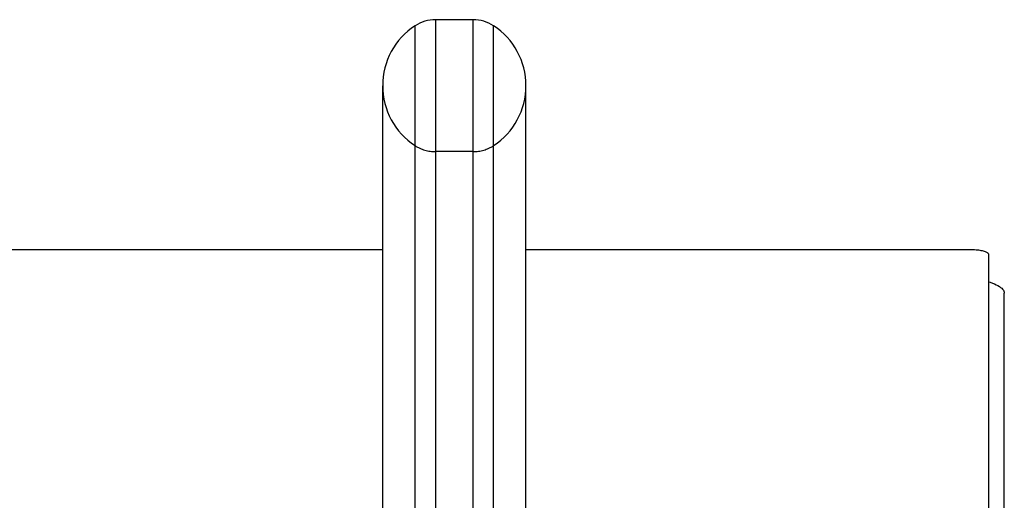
# Model space of a CAD drawing. Header units: inches. Extents: x 0 to 179, y 0 to 116.
# Tile 193 of 234: x 77.38 to 80.69, y 83.7 to 85.32. Entities that reach past the tile are written whole.
import ezdxf

# ---------------------------------------------------------------- set-up
doc = ezdxf.new("R2010")
doc.units = ezdxf.units.IN
doc.header["$LTSCALE"] = 9.842105
doc.header["$MEASUREMENT"] = 0
doc.linetypes.add('HIDDEN', pattern=[0.2, 0.1, -0.1])
doc.layers.get('0').update_dxf_attribs({"linetype": 'CONTINUOUS'})
doc.layers.add('DEFAULT_2', color=8, linetype='HIDDEN')

msp = doc.modelspace()

# ---------------------------------------------------------------- linework, layer by layer
at = {"color": 7, "linetype": 'Continuous'}
for p, q in [((78.7083, 83.2732), (78.7083, 85.3033)), ((78.7767, 85.3237), (78.7767, 83.2535)), ((78.9042, 85.3237), (78.7767, 85.3237)), ((78.9042, 83.2535), (78.9042, 85.3237)), ((78.9726, 83.2732), (78.9726, 85.3033)), ((78.599, 83.4382), (78.599, 85.1012)), ((79.082, 83.4382), (79.082, 85.1012)), ((78.599, 84.5479), (34.79, 84.5479)), ((80.58, 84.5479), (79.082, 84.5479)), ((80.6425, 81.2875), (80.6425, 84.5318))]:
    msp.add_line(p, q, dxfattribs=at)
at = {"color": 3, "linetype": 'Continuous'}
for p, q in [((80.6425, 84.4399), (80.6468, 84.4385)), ((80.6945, 33.4793), (80.6945, 84.4013))]:
    msp.add_line(p, q, dxfattribs=at)
at = {"color": 7, "linetype": 'Continuous'}
msp.add_lwpolyline([(80.6425, 84.5318), (80.6423, 84.533), (80.6417, 84.5343), (80.6407, 84.5355), (80.6394, 84.5368), (80.6377, 84.5379), (80.6356, 84.5391), (80.6332, 84.5402), (80.6305, 84.5413), (80.6275, 84.5423), (80.6242, 84.5432), (80.6205, 84.5441), (80.6167, 84.5448), (80.6126, 84.5456), (80.6083, 84.5462), (80.6039, 84.5467), (80.5993, 84.5471), (80.5945, 84.5475), (80.5897, 84.5477), (80.5849, 84.5479), (80.58, 84.5479)], dxfattribs=at)
at = {"color": 3, "linetype": 'Continuous'}
msp.add_lwpolyline([(80.6468, 84.4385), (80.6541, 84.4358), (80.6609, 84.4331), (80.6671, 84.4302), (80.6727, 84.4272), (80.6777, 84.4242), (80.6821, 84.4211), (80.6858, 84.4179), (80.6889, 84.4146), (80.6913, 84.4113), (80.6931, 84.408), (80.6941, 84.4047), (80.6945, 84.4013)], dxfattribs=at)
at = {"color": 7, "linetype": 'Continuous'}
for centre, radius, start, end in [((78.8405, 85.1012), 0.2415, 123.1848, 180), ((78.7767, 85.1987), 0.125, 90, 123.1848), ((78.9042, 85.1987), 0.125, 56.8152, 90), ((78.8405, 85.1012), 0.2415, 0, 56.8152)]:
    msp.add_arc(centre, radius, start, end, dxfattribs=at)
at = {"layer": 'DEFAULT_2', "color": 8, "linetype": 'HIDDEN'}
msp.add_line((78.9042, 84.8787), (78.7767, 84.8787), dxfattribs=at)
for centre, radius, start, end in [((78.8405, 85.1012), 0.2415, 180, 236.8152), ((78.8405, 85.1012), 0.2415, 303.1848, 360), ((78.7767, 85.0037), 0.125, 236.8152, 270), ((78.9042, 85.0037), 0.125, 270, 303.1848)]:
    msp.add_arc(centre, radius, start, end, dxfattribs=at)

doc.saveas('drawing.dxf')
